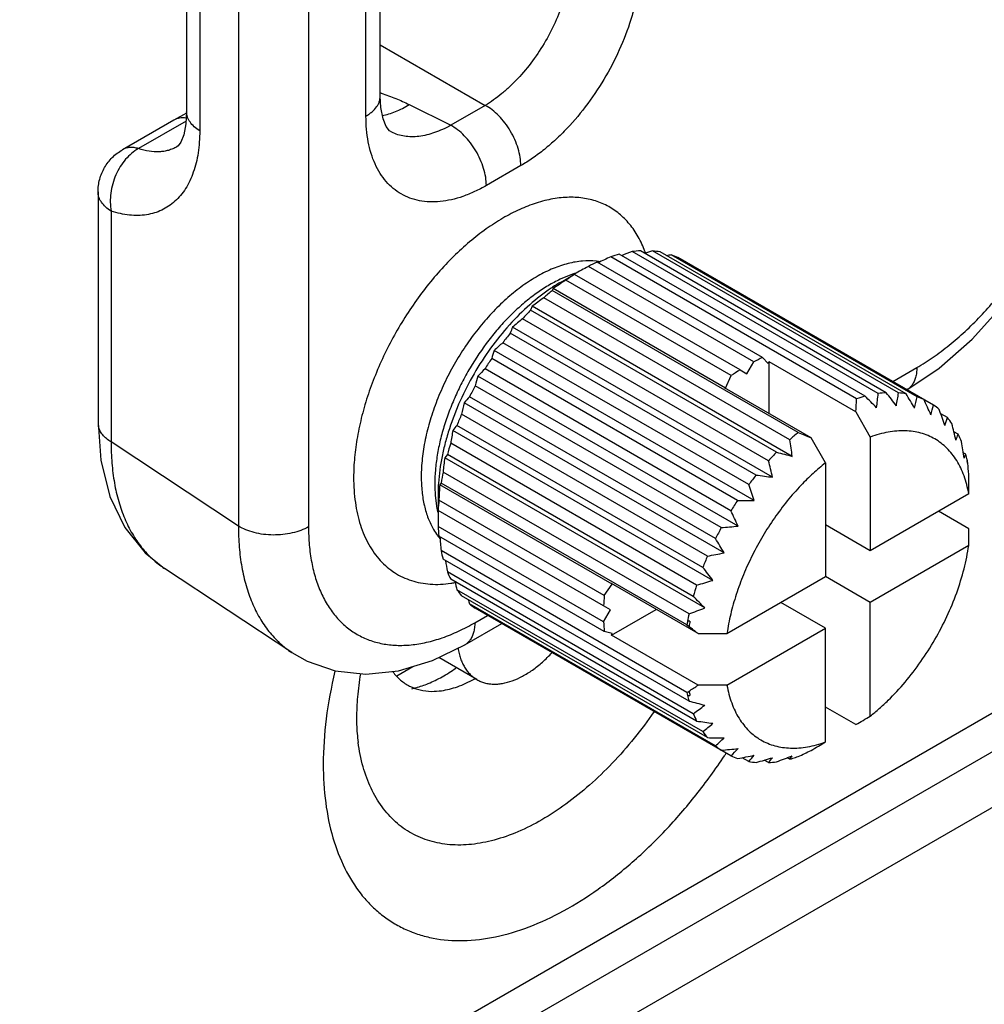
# Model space of a CAD drawing. Header units: inches. Extents: x 0 to 34, y 0 to 22.
# Tile 29 of 101: x 4.639 to 5.085, y 15.87 to 16.325. Entities that reach past the tile are written whole.
import ezdxf

# ---------------------------------------------------------------- set-up
doc = ezdxf.new("R2010")
doc.units = ezdxf.units.IN
doc.header["$LTSCALE"] = 1.87
doc.header["$MEASUREMENT"] = 0
doc.layers.get('0').update_dxf_attribs({"linetype": 'CONTINUOUS'})
doc.layers.add('02___PRT_ALL_AXES', color=7, linetype='CONTINUOUS')
doc.layers.add('SD_DOOR', color=7, linetype='CONTINUOUS')

msp = doc.modelspace()

# ---------------------------------------------------------------- linework, layer by layer
at = {"color": 7, "linetype": 'CONTINUOUS'}
for p, q in [((4.8507275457, 16.0202415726), (4.8330714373, 16.0304359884)), ((4.8137493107, 16.0220465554), (4.8211555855, 16.0263228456)), ((5.1295641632, 15.9846707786), (3.6287300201, 15.1181079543))]:
    msp.add_line(p, q, dxfattribs=at)
at = {"color": 3, "linetype": 'CONTINUOUS'}
msp.add_line((5.108129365, 15.998039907), (3.5484798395, 15.0974189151), dxfattribs=at)
for centre, radius, start, end in [((4.8206868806, 16.0718565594), 0.058836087, 299.1855782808, 299.9451653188), ((4.7359185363, 16.1380408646), 0.2756166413, 326.2797137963, 326.5815465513)]:
    msp.add_arc(centre, radius, start, end, dxfattribs=at)
at = {"color": 7, "linetype": 'CONTINUOUS'}
for points, knots in [([(4.8419901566, 16.0347632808), (4.8421211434, 16.0339398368), (4.8424407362, 16.0323381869), (4.8431130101, 16.0300374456), (4.8439639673, 16.0279057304), (4.8449893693, 16.0259559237), (4.8461830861, 16.02419964), (4.8475396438, 16.0226489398), (4.849049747, 16.0213137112), (4.8501561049, 16.0205715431), (4.8507275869, 16.0202416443)], [0, 0, 0, 0, 0.1427737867, 0.2792811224, 0.4098904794, 0.5351451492, 0.655770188, 0.7726836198, 0.8870087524, 1, 1, 1, 1]), ([(4.8507275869, 16.0202416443), (4.8512807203, 16.0199223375), (4.8524362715, 16.0193519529), (4.854280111, 16.0187207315), (4.8562278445, 16.0183156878), (4.8582672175, 16.0181376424), (4.860386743, 16.0181878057), (4.8633656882, 16.0185648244), (4.8672370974, 16.0196345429), (4.8718923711, 16.0217524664), (4.8765614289, 16.0246812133), (4.8811440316, 16.0283551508), (4.8840153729, 16.0311880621), (4.8854170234, 16.0327046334)], [0, 0, 0, 0, 0.0484446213, 0.0974243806, 0.1474479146, 0.1989665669, 0.2523663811, 0.307951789, 0.4263899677, 0.5553231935, 0.6946234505, 0.843360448, 1, 1, 1, 1]), ([(4.8282190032, 16.0184599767), (4.830413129, 16.0193603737), (4.8348263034, 16.021521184), (4.8389717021, 16.0241520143), (4.8410396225, 16.0256072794)], [0, 0, 0, 0, 0.4839841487, 1, 1, 1, 1]), ([(4.8206837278, 16.0160528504), (4.8213065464, 16.0161934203), (4.823866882, 16.0168334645), (4.8263686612, 16.0177006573), (4.8282190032, 16.0184599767)], [0, 0, 0, 0, 0.2419816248, 1, 1, 1, 1])]:
    msp.add_open_spline(points, degree=3, knots=knots, dxfattribs=at)
at = {"color": 3, "linetype": 'CONTINUOUS'}
for points, knots in [([(4.7850769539, 16.0241145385), (4.7833502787, 16.0168430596), (4.7807098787, 16.0025731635), (4.7797137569, 15.9880826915), (4.7797137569, 15.981074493)], [0, 0, 0, 0, 0.516070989, 1, 1, 1, 1]), ([(4.796896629, 16.0228981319), (4.7963047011, 16.0193648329), (4.7954213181, 16.0125854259), (4.7950886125, 16.0057544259), (4.7950886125, 16.0025077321)], [0, 0, 0, 0, 0.5245887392, 1, 1, 1, 1]), ([(4.8118782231, 16.023868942), (4.8129099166, 16.0224721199), (4.8152478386, 16.0199227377), (4.8195471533, 16.0170395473), (4.8244562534, 16.015271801), (4.8279458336, 16.0148670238), (4.8297241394, 16.0148364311)], [0, 0, 0, 0, 0.2514621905, 0.495885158, 0.742448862, 1, 1, 1, 1]), ([(4.8297241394, 16.0148364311), (4.8312831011, 16.0148096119), (4.8353853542, 16.0150953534), (4.8420912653, 16.0168566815), (4.8469390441, 16.0191279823), (4.8493777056, 16.0204900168)], [0, 0, 0, 0, 0.2264382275, 0.5943431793, 1, 1, 1, 1]), ([(4.9325685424, 16.0054435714), (4.9267707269, 15.997034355), (4.9172638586, 15.9852005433), (4.9030502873, 15.9714429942), (4.892173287, 15.9626526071), (4.8811014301, 15.9553863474), (4.8700127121, 15.9497612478), (4.8590812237, 15.945876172), (4.8484774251, 15.9438045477), (4.8383721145, 15.9435967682), (4.8304291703, 15.9450270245), (4.8245866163, 15.9471111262), (4.8191104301, 15.9497827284), (4.8128188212, 15.9543098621), (4.8064874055, 15.9614436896), (4.8023602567, 15.9685597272), (4.7997165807, 15.9748881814), (4.7974377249, 15.9819008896), (4.7963244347, 15.9874413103), (4.795807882, 15.9912263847)], [0, 0, 0, 0, 0.1644737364, 0.243086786, 0.3182326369, 0.389319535, 0.4559532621, 0.5179767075, 0.5755448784, 0.6291852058, 0.679831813, 0.7044722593, 0.7288857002, 0.7777687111, 0.8281465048, 0.881373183, 0.9094042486, 0.9384859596, 1, 1, 1, 1]), ([(4.7950886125, 16.0025077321), (4.7950886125, 16.0014895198), (4.795146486, 15.9977201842), (4.7954346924, 15.9939521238), (4.7958070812, 15.9912257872)], [0, 0, 0, 0, 0.2700926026, 1, 1, 1, 1]), ([(4.7797137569, 15.981074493), (4.7797137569, 15.9751350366), (4.7803823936, 15.9636784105), (4.7836383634, 15.9474300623), (4.7890840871, 15.9330701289), (4.7954962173, 15.922771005), (4.8015940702, 15.9158919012), (4.806565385, 15.9114497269), (4.8119735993, 15.9076809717), (4.8177876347, 15.9046017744), (4.8239785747, 15.9022301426), (4.8328011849, 15.9000009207), (4.8447442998, 15.8990967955), (4.8597579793, 15.9009843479), (4.875374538, 15.9057265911), (4.8913062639, 15.9132135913), (4.9072633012, 15.9232918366), (4.9229510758, 15.9357616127), (4.9380700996, 15.950386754), (4.9523311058, 15.9668822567), (4.961021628, 15.9788277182), (4.9651647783, 15.9850353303)], [0, 0, 0, 0, 0.0658889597, 0.1268994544, 0.1831489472, 0.235387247, 0.2604104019, 0.2849302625, 0.309167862, 0.3333579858, 0.3577365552, 0.3825325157, 0.4341046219, 0.4894869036, 0.5494840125, 0.6144168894, 0.6841923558, 0.758388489, 0.8363441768, 0.9172069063, 1, 1, 1, 1])]:
    msp.add_open_spline(points, degree=3, knots=knots, dxfattribs=at)
at = {"layer": '02___PRT_ALL_AXES', "color": 3, "linetype": 'CONTINUOUS'}
msp.add_line((5.1082127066, 16.0158412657), (3.5699575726, 15.127574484), dxfattribs=at)
at = {"layer": 'SD_DOOR', "color": 7, "linetype": 'CONTINUOUS'}
for p, q in [((4.7405146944, 16.6486639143), (4.7405146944, 16.0912610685)), ((4.7728800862, 16.6483395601), (4.7728800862, 16.0909350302)), ((4.7165548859, 16.4969406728), (4.7165548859, 16.2828870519)), ((4.8060323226, 16.2900455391), (4.8060323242, 16.4982732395)), ((4.7226002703, 16.4880801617), (4.7226002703, 16.2740265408)), ((4.7994431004, 16.2808646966), (4.7994431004, 16.4890875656)), ((4.8060323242, 16.3138170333), (4.85455363, 16.2858044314)), ((4.7165180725, 16.282236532), (4.7106486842, 16.2790138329)), ((4.8194140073, 16.2862001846), (4.8386266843, 16.2766074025)), ((4.85455363, 16.2858044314), (4.8386266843, 16.2766074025)), ((4.7106488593, 16.2790135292), (4.6868561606, 16.2652744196)), ((4.7163069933, 16.2785157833), (4.694319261, 16.2658190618)), ((4.8113232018, 16.2733730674), (4.8112751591, 16.2733969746)), ((4.6868633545, 16.2652785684), (4.6868561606, 16.2652744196)), ((4.7120651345, 16.2666538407), (4.7120330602, 16.266635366)), ((4.8710196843, 16.2579387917), (4.8550907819, 16.248740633)), ((4.6756076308, 16.2457896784), (4.6756076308, 16.1390213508)), ((4.6816531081, 16.2369290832), (4.6816530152, 16.1301616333)), ((5.0361862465, 16.1525520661), (4.9225233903, 16.2181723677)), ((5.0399240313, 16.1529226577), (4.9262611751, 16.2185429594)), ((5.0455940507, 16.1528607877), (4.9319311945, 16.2184810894)), ((5.0262001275, 16.1501468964), (4.9125372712, 16.2157671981)), ((5.0301340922, 16.151327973), (4.916471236, 16.2169482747)), ((5.0490436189, 16.1524117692), (4.9353807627, 16.2180320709)), ((5.0541918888, 16.1510654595), (4.9405290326, 16.2166857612)), ((5.0617680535, 16.1472102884), (4.9436054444, 16.2154281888)), ((4.9786731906, 16.1671858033), (4.9022187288, 16.2113248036)), ((4.982706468, 16.1691482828), (4.9062520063, 16.2132872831)), ((4.8948352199, 16.2077055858), (4.8891646, 16.205370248)), ((4.8895818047, 16.2041174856), (4.8957974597, 16.2077056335)), ((4.9682763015, 16.1608155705), (4.8918218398, 16.2049545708)), ((4.8957783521, 16.2076946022), (4.8957976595, 16.2076833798)), ((4.972309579, 16.1635111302), (4.8958551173, 16.2076501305)), ((4.8859183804, 16.2011048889), (4.8855365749, 16.2001756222)), ((4.9991994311, 16.1345553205), (4.8855365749, 16.2001756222)), ((4.9656314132, 16.1550846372), (4.8859183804, 16.2011048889)), ((4.9952654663, 16.1311930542), (4.8816026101, 16.1968133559)), ((4.876301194, 16.1928853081), (4.8755504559, 16.1910478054)), ((4.9892133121, 16.1254275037), (4.8755504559, 16.1910478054)), ((4.9964811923, 16.1235025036), (4.876301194, 16.1928853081)), ((4.9854755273, 16.1214813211), (4.871812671, 16.1871016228)), ((4.9873435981, 16.1138554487), (4.8671635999, 16.1832382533)), ((4.9798055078, 16.1148711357), (4.8661426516, 16.1804914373)), ((4.9763559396, 16.1104382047), (4.8626930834, 16.1760585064)), ((4.9712076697, 16.1031461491), (4.8575448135, 16.1687664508)), ((4.9789105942, 16.1030184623), (4.858730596, 16.1724012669)), ((4.982706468, 16.1691482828), (4.9853513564, 16.1664719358)), ((4.9681312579, 16.0983356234), (4.8544684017, 16.163955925)), ((4.972309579, 16.1635111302), (4.9754913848, 16.1616743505)), ((4.9754913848, 16.1616743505), (4.9786731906, 16.1671858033)), ((4.9853513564, 16.1664719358), (4.9858322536, 16.1671530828)), ((5.025877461, 16.1440340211), (4.9858322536, 16.1671530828)), ((4.9858322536, 16.1432703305), (4.9858322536, 16.1671530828)), ((5.0428844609, 16.1581122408), (5.0540344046, 16.1645507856)), ((4.9713898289, 16.0912583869), (4.8512098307, 16.1606411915)), ((4.9656314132, 16.1550846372), (4.9682763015, 16.1608155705)), ((4.963631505, 16.0905412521), (4.8499686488, 16.1561615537)), ((4.965150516, 16.1552103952), (4.9656314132, 16.1550846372)), ((5.0051957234, 16.1320913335), (4.965150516, 16.1552103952)), ((4.9610040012, 16.0854715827), (4.8473411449, 16.1510918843)), ((4.9649664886, 16.0788647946), (4.8447864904, 16.1482475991)), ((4.9572635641, 16.077366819), (4.8436007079, 16.1429871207)), ((5.025877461, 16.1440340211), (5.0325038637, 16.1324415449)), ((5.0681359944, 16.1413902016), (5.0651041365, 16.1431405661)), ((4.955149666, 16.072162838), (4.8414868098, 16.1377831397)), ((4.9597987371, 16.0661428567), (4.8396187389, 16.1355256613)), ((5.0118221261, 16.1204988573), (5.0051957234, 16.1320913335)), ((5.0325038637, 16.1324415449), (5.0325038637, 16.079860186)), ((5.0731389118, 16.1337485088), (5.0711841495, 16.1348770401)), ((4.7405146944, 16.0912610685), (4.6816530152, 16.1301616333)), ((4.9522606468, 16.0639472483), (4.8385977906, 16.1295675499)), ((4.8370495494, 16.1243573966), (4.8358338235, 16.1227886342)), ((4.9560138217, 16.0534058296), (4.8358338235, 16.1227886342)), ((4.9507124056, 16.0587370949), (4.8370495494, 16.1243573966)), ((5.076653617, 16.124473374), (5.0755200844, 16.1251277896)), ((5.0759028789, 16.1226358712), (5.076653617, 16.124473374)), ((5.0118221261, 16.1204988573), (5.0118221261, 16.0679174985)), ((5.0773029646, 16.1218623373), (5.0772890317, 16.121239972)), ((4.9487459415, 16.0506129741), (4.8350830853, 16.1162332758)), ((4.8341386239, 16.1111452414), (4.8335249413, 16.1103501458)), ((4.913237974, 16.064329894), (4.8335249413, 16.1103501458)), ((4.9478011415, 16.0455251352), (4.8341386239, 16.1111452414)), ((4.8314544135, 16.1054166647), (4.8322682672, 16.099328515)), ((4.8327482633, 16.1056816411), (4.8327489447, 16.0985164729)), ((5.0780396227, 16.1061548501), (5.0325038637, 16.079860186)), ((4.9095975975, 16.059173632), (4.8331431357, 16.1033126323)), ((4.9092801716, 16.0543330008), (4.8328257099, 16.0984720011)), ((5.0781393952, 16.0899827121), (5.0640849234, 16.0980966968)), ((4.9092801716, 16.0469847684), (4.8328257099, 16.0911237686)), ((5.0325038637, 16.079860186), (5.0118221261, 16.0918002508)), ((4.9095975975, 16.0425107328), (4.8331431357, 16.0866497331)), ((5.0780396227, 16.0822730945), (5.0325038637, 16.0559784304)), ((4.9478011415, 16.0143467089), (4.8341386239, 16.0799668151)), ((4.9487459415, 16.0103492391), (4.8350830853, 16.0759695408)), ((4.765203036, 16.0327423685), (4.7063413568, 16.0716430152)), ((4.9507124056, 16.0044961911), (4.8370495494, 16.0701164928)), ((4.9662863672, 16.0416228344), (5.0118221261, 16.0679174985)), ((5.0325038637, 16.0559784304), (5.0118225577, 16.067918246)), ((4.9522606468, 16.0010741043), (4.8385977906, 16.0666944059)), ((4.9095975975, 16.059173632), (4.913237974, 16.064329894)), ((4.9529337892, 16.0415643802), (4.9128885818, 16.064683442)), ((4.913237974, 16.064329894), (4.9128885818, 16.064683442)), ((4.955149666, 15.9961950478), (4.8414868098, 16.0618153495)), ((4.9572635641, 15.9934324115), (4.8436007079, 16.0590527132)), ((4.9610040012, 15.9896474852), (4.8473411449, 16.0552677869)), ((4.9124619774, 16.0524962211), (4.9092801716, 16.0543330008)), ((5.0118221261, 16.0440357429), (4.9911412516, 16.0559753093)), ((5.0325038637, 16.0033970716), (5.0325038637, 16.0559784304)), ((4.8497268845, 16.0465732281), (4.8556145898, 16.0499730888)), ((4.9681312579, 15.9850147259), (4.8499686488, 16.0532326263)), ((4.9092801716, 16.0469847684), (4.9124619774, 16.0524962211)), ((4.9128885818, 16.0408016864), (4.9335694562, 16.0527438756)), ((4.8450675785, 16.0362741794), (4.8622033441, 16.0461692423)), ((4.9478011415, 16.0455251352), (4.9487573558, 16.0447888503)), ((4.9491746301, 16.047260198), (4.9480966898, 16.0472520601)), ((4.913237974, 16.0415587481), (4.9095975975, 16.0425107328)), ((4.9128885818, 16.0408016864), (4.913237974, 16.0415587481)), ((4.9529337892, 16.0176826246), (4.9128885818, 16.0408016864)), ((4.9529337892, 16.0415643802), (4.9662863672, 16.0416228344)), ((4.9662863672, 16.0177410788), (5.0118221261, 16.0440357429)), ((5.0118221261, 15.991454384), (5.0118221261, 16.0440357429)), ((4.9662863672, 16.0177410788), (4.9529337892, 16.0176826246)), ((4.9480966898, 16.0129602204), (4.9491746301, 16.0129683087)), ((5.025877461, 15.9994557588), (5.0118221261, 16.0075702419)), ((4.9763559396, 15.9824108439), (4.9733244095, 15.9841610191)), ((4.9854755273, 15.9818999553), (4.9835210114, 15.9830283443)), ((4.9952654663, 15.9834946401), (4.9941321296, 15.9841489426)), ((4.9952654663, 15.9834946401), (4.9964811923, 15.9850634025))]:
    msp.add_line(p, q, dxfattribs=at)
for points in [[(5.0493733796, 16.1542507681), (5.064302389, 16.1642706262), (5.079608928, 16.177648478), (5.0936944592, 16.1932250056), (5.1062779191, 16.2105817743), (5.117078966, 16.2292764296), (5.1258317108, 16.2488485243), (5.132293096, 16.2688338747), (5.1362413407, 16.2887799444), (5.1374704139, 16.3068506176)], [(4.8113243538, 16.2733726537), (4.8102988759, 16.2740907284), (4.808849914, 16.2760207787), (4.807363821, 16.2796178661), (4.8063304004, 16.2847615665), (4.8060323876, 16.2900455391)], [(4.716554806, 16.2828840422), (4.7162396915, 16.2773294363), (4.7152188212, 16.2722183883), (4.7138479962, 16.2688155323), (4.7126395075, 16.2671139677), (4.7120340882, 16.2666359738)], [(4.6756076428, 16.1390220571), (4.676900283, 16.1217007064), (4.6811197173, 16.1049286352), (4.6880608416, 16.090556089), (4.6973672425, 16.0789220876), (4.7063791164, 16.0716181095)], [(4.8144922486, 16.0243244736), (4.8301828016, 16.0290301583), (4.8450679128, 16.036274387)], [(4.7651572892, 16.0327726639), (4.772210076, 16.0287731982), (4.7851801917, 16.0243068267), (4.7994024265, 16.022774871), (4.8144922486, 16.0243244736)]]:
    msp.add_lwpolyline(points, dxfattribs=at)
for centre, radius, start, end in [((4.7755143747, 16.1937116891), 0.1024670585, 72.3899164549, 72.6087138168), ((4.8967482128, 16.1826687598), 0.0608861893, 103.9797565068, 107.8105048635), ((5.088445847, 15.7753434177), 0.4728929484, 110.5403443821, 111.1782432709), ((4.9289595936, 16.1722917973), 0.0463298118, 93.3390064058, 97.9854383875), ((4.8793162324, 16.1999630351), 0.052380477, 19.7415697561, 21.4495642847), ((5.0739372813, 15.7165372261), 0.5216448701, 105.7968600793, 106.221438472), ((4.9289197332, 16.1818705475), 0.0367341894, 79.869778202, 85.2976264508), ((4.9025018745, 16.1842745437), 0.029625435, 82.549358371, 83.649964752), ((4.9026105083, 16.1850723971), 0.0288202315, 80.1512695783, 82.5578219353), ((5.0907636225, 15.8313494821), 0.4237235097, 114.8737023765, 115.7432776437), ((4.9319198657, 16.1583493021), 0.0606011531, 104.7690245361, 108.6531709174), ((5.0485375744, 15.6398364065), 0.5868739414, 100.6051934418, 100.8155942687), ((4.9300067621, 16.1865533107), 0.0319168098, 64.7818142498, 70.7507665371), ((5.0830780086, 15.8829313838), 0.3749030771, 118.84332047, 119.9698298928), ((4.9387249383, 16.1414232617), 0.0788601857, 114.3166089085, 117.5758977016), ((5.0778254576, 15.9130164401), 0.3461577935, 122.5025848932, 122.889144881), ((4.9491899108, 16.1234818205), 0.0996438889, 122.3611409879, 125.1508372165), ((4.9114456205, 16.1599526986), 0.0505593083, 108.0638436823, 109.1797580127), ((4.9110569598, 16.1611470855), 0.0493032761, 107.2148447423, 108.0648280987), ((4.9620289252, 16.1066944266), 0.1207883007, 129.2922468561, 131.7472026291), ((4.9320223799, 16.1311511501), 0.0844166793, 123.3134737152, 123.8809451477), ((4.9290939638, 16.1357124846), 0.0789965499, 120.0116287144, 123.3555115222), ((5.0588930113, 15.9421774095), 0.3113898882, 123.1054489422, 123.744617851), ((5.0684775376, 15.9274979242), 0.3289212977, 122.8915848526, 123.107360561), ((5.0456675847, 15.9698446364), 0.2800573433, 125.8613901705, 127.2112940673), ((4.9751109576, 16.0930018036), 0.1397330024, 135.439118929, 137.6679708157), ((5.016368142, 16.0084186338), 0.2298344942, 128.9730396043, 130.4799976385), ((4.9133833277, 16.164495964), 0.0498752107, 157.9272437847, 161.2941385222), ((4.9859079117, 16.0837352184), 0.1539658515, 141.065873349, 143.156250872), ((4.982558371, 16.0422135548), 0.1796723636, 131.8461398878, 133.5657510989), ((4.9920377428, 16.079366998), 0.1614949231, 146.3874219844, 148.4133853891), ((4.9394576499, 16.1440549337), 0.0855591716, 160.6518893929, 163.2124538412), ((5.0151794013, 16.0972842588), 0.0788601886, 114.316608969, 117.575897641), ((4.946720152, 16.0700081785), 0.1316683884, 134.478136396, 136.5009146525), ((5.0256443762, 16.0793428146), 0.0996438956, 122.3611410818, 125.1508371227), ((4.9737387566, 16.1242800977), 0.1278102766, 163.4714713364, 165.5554099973), ((4.9917844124, 16.0794456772), 0.1612359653, 151.5886283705, 153.6178415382), ((4.9116221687, 16.0907871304), 0.088140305, 136.8280270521, 139.3134462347), ((4.7031102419, 16.1641361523), 0.3233925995, 356.4361884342, 357.5207363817), ((5.0452788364, 16.0937411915), 0.0595449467, 104.7345625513, 108.6876329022), ((4.1258753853, 15.2468306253), 1.2789836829, 44.6707472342, 45.0075593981), ((4.7659078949, 16.1801844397), 0.2716872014, 352.7710272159, 354.1625491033), ((5.0425467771, 16.10743473), 0.0455634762, 93.2999100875, 98.0245347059), ((4.3290599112, 15.5991360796), 0.9011145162, 37.4361386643, 37.9197659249), ((4.8252816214, 16.1875457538), 0.2230260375, 349.5000495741, 351.0530554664), ((5.0426414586, 16.1167025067), 0.0362786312, 79.8356729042, 85.3317317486), ((4.4310609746, 15.7772788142), 0.7229296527, 30.648355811, 31.2589357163), ((4.8835022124, 16.1867773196), 0.1743855, 346.411167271, 348.1829773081), ((5.0437264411, 16.1210720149), 0.031766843, 64.7677121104, 70.7648686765), ((4.4944673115, 15.886388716), 0.621397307, 24.3635514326, 25.0819580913), ((5.0142903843, 16.1072752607), 0.1743854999, 166.4111672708, 168.1829773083), ((4.9379979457, 16.1790917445), 0.1278102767, 343.4714713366, 345.5554099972), ((5.0435643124, 16.1209945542), 0.0319161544, 49.2555355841, 55.2245720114), ((4.9844813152, 16.0827289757), 0.1532265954, 156.8423978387, 158.9428479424), ((4.5412224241, 15.9608943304), 0.5546796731, 18.5935490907, 19.4041363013), ((4.986223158, 16.1661017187), 0.0855591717, 340.6518893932, 343.2124538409), ((5.0400536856, 16.1177122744), 0.0367322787, 34.7082660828, 40.1363040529), ((4.6832694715, 16.1390280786), 0.0076609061, 180.0503174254, 193.3626714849), ((4.8801287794, 16.1039051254), 0.0513898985, 138.7584524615, 142.0258093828), ((4.5814193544, 16.0148395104), 0.5042606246, 13.3183496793, 14.2104547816), ((5.0589102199, 16.0948825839), 0.2230260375, 169.500049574, 171.0530554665), ((5.0748267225, 16.042086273), 0.1194571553, 129.2785665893, 131.7608828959), ((5.9510678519, 18.4424684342), 2.4965008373, 247.5869445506, 247.7357277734), ((5.0258982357, 16.1497439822), 0.0498752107, 337.9272437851, 341.2941385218), ((5.0317398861, 16.1129572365), 0.0463266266, 22.0199109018, 26.6665563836), ((4.9706743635, 16.0874847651), 0.1386188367, 162.32686528, 164.5736096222), ((4.5553434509, 16.0577086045), 0.4460172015, 8.4829018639, 9.4831175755), ((4.6203707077, 16.0545664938), 0.4605898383, 8.4987251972, 9.4672942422), ((5.1053614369, 16.0886009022), 0.2716872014, 172.7710272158, 174.1625491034), ((5.0879680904, 16.0281446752), 0.1386234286, 135.4301976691, 137.6768920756), ((5.3202715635, 17.3606626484), 1.2788297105, 254.9966247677, 255.3334783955), ((5.0192834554, 16.1088156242), 0.0594684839, 12.6731313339, 15.2656612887), ((4.5124396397, 16.001562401), 0.487999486, 13.3034859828, 14.2253184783), ((5.0176684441, 16.1077046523), 0.061137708, 12.0304380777, 12.7907283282), ((5.0212741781, 16.1092796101), 0.057424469, 12.0537892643, 12.6572271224), ((5.0137926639, 16.1076377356), 0.0650839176, 11.3768720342, 12.091917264), ((5.0160500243, 16.1073638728), 0.0627916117, 10.9120145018, 12.0267567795), ((4.6329192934, 16.0805751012), 0.4464650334, 4.969506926, 5.1274437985), ((4.6661244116, 16.0834236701), 0.413137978, 4.2254920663, 4.9748533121), ((4.9520287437, 16.0918936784), 0.1194516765, 168.2430191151, 170.7254116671), ((5.0989896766, 16.0185671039), 0.1532296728, 141.0608512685, 143.1612729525), ((5.1038941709, 17.0073354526), 0.9010496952, 262.0843165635, 262.5679802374), ((2.4421152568, 16.1441226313), 2.6361977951, 359.1747702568, 359.342347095), ((4.8982081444, 16.1106973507), 0.0669622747, 179.9765126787, 184.5230767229), ((4.9131144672, 16.1056187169), 0.0803662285, 176.6754756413, 179.9551392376), ((4.9174893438, 16.1053836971), 0.0847473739, 176.1232822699, 176.6883756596), ((5.1395491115, 16.0903119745), 0.3066795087, 176.2536749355, 176.9025679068), ((4.4704485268, 15.9321020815), 0.5364196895, 18.5797524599, 19.4179329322), ((5.1753905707, 16.0883854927), 0.3425728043, 177.1102515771, 177.5026243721), ((5.1617231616, 16.0890727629), 0.3288881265, 176.8957306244, 177.1097923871), ((4.9309990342, 16.0944649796), 0.0982550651, 174.8336428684, 177.6627249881), ((5.1054833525, 16.013885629), 0.1612370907, 146.3858019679, 148.4150054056), ((4.9870403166, 16.8258679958), 0.7228952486, 268.7450237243, 269.3556347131), ((4.8821092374, 16.1088564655), 0.0507435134, 190.8224896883, 191.9872090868), ((4.8807185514, 16.1085639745), 0.0493224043, 191.9903726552, 192.7786275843), ((5.1961178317, 16.0985929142), 0.363368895, 180.0120532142, 181.1778131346), ((4.4243161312, 15.8436581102), 0.6004960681, 24.3510486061, 25.0944609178), ((4.9103337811, 16.0943745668), 0.0775762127, 182.4016584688, 185.714832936), ((4.9103191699, 16.7096260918), 0.6213760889, 274.9218691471, 275.640302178), ((4.8580448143, 16.1055704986), 0.0316450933, 210.1817395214, 216.279626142), ((4.8563951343, 16.1044082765), 0.0296275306, 216.3555252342, 217.4562300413), ((4.8558809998, 16.1040132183), 0.0289791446, 217.4543896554, 219.8426666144), ((5.2451643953, 16.1169484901), 0.4126861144, 184.2484989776, 185.1412926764), ((5.1056763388, 16.0137066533), 0.1614939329, 151.590249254, 153.6162206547), ((2.4421152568, 16.1202408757), 2.6361977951, 359.1747702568, 359.342347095), ((4.3643234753, 15.7231147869), 0.6980903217, 30.6374929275, 31.2697985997), ((4.8925215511, 16.0916511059), 0.0595406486, 191.3172033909, 195.2704640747), ((5.0988264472, 16.0168315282), 0.1539628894, 156.8474208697, 158.9378249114), ((4.8552364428, 16.6225671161), 0.5546646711, 280.5995592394, 281.4101692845), ((5.2936621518, 16.1462814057), 0.4629213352, 188.8183926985, 189.4699907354), ((4.8792981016, 16.0871695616), 0.04556037, 201.9808141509, 206.7056531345), ((4.2692731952, 15.5376735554), 0.8695431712, 37.4273588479, 37.9285457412), ((4.8312998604, 16.1161335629), 0.0518646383, 278.1946941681, 280.2319526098), ((4.8310331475, 16.1176726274), 0.0534266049, 280.2202436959, 280.4342641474), ((5.3471928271, 16.1898416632), 0.5216601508, 193.7821894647, 194.2067100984), ((5.0854011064, 16.0215483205), 0.1397284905, 162.3357876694, 164.5646872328), ((4.8150220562, 16.5491606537), 0.5042484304, 285.7931160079, 286.6852418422), ((4.8713208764, 16.0824535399), 0.036276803, 214.6741640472, 220.1704060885), ((5.0074535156, 16.050325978), 0.0982550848, 174.8336431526, 177.6627247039), ((4.0787372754, 15.1863425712), 1.2334556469, 44.6645311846, 45.0137754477), ((5.4009178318, 16.2501966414), 0.5868938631, 199.1881574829, 199.3985017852), ((4.8680804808, 16.0793297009), 0.0317662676, 229.2414405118, 235.2386670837), ((5.0671996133, 16.0259911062), 0.1209855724, 168.257664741, 169.8788014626), ((4.7871756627, 16.4819222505), 0.4605786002, 290.5361622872, 291.5047514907), ((4.9867882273, 16.0502355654), 0.0775761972, 182.4016581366, 185.7148332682), ((5.0544704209, 16.028151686), 0.1080748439, 169.8205084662, 170.7493439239), ((5.0631906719, 16.026739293), 0.1158480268, 169.7969913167, 171.0366471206), ((3.5119842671, 14.1795189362), 2.3544742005, 52.2653950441, 52.3937941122), ((4.7596626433, 16.3096703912), 0.3501602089, 302.4995256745, 302.6852329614), ((5.0072418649, 16.0262952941), 0.060629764, 191.3659403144, 192.7058224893), ((4.7734797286, 16.2882005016), 0.3246285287, 302.6790720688, 303.559192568), ((5.0093611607, 16.026629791), 0.0617175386, 190.9013373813, 192.7886278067), ((5.0058651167, 16.0259373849), 0.0592080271, 192.6609835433, 195.2646311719), ((5.2681487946, 17.2015791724), 1.2333073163, 254.9904079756, 255.3396951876), ((4.7866474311, 16.2314649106), 0.2800573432, 305.8613901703, 307.2112940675), ((4.9936596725, 16.0218653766), 0.0463266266, 202.0199109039, 206.6665563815), ((5.0721337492, 16.8622519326), 0.8694807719, 262.0755361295, 262.5767606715), ((4.8105941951, 16.1748780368), 0.2298344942, 308.9730396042, 310.4799976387), ((3.681684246, 18.266945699), 2.6359753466, 300.6599329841, 300.8275169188), ((4.9853458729, 16.0171103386), 0.0367322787, 214.7082660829, 220.1363040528), ((4.9726845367, 16.6913192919), 0.6980572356, 268.7341603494, 269.3664980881), ((4.8411387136, 16.1234924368), 0.1796723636, 311.8461398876, 313.565751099), ((3.6610025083, 18.2550030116), 2.6359753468, 300.6599329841, 300.8275169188), ((4.9818352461, 16.0138280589), 0.0319161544, 229.2555355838, 235.2245720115), ((4.9122429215, 16.5858850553), 0.6004756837, 274.9093659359, 275.6528053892), ((4.8758795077, 16.0789624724), 0.1316683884, 314.4781363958, 316.5009146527), ((4.8262328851, 16.3579674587), 0.4114172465, 294.8608775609, 295.7847272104), ((4.9816731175, 16.0137505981), 0.031766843, 244.7677121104, 250.7648686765), ((4.8726662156, 16.5110333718), 0.5364052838, 280.5857623, 281.423966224), ((4.9120749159, 16.0427155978), 0.088140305, 316.8280270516, 319.3134462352), ((4.9827580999, 16.0181201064), 0.0362786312, 259.8356729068, 265.331731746), ((4.8471143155, 16.451562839), 0.4879877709, 285.778252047, 286.7001058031), ((4.9468335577, 16.0157779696), 0.0513898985, 318.7584524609, 322.0258093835), ((4.9828527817, 16.0273878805), 0.0455634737, 273.2999099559, 278.0245348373), ((4.8328702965, 16.3999768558), 0.4460063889, 290.520338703, 291.5205750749), ((4.9805350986, 16.0395645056), 0.0579725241, 284.7198020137, 286.2936269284), ((4.979688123, 16.0424688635), 0.0609978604, 286.2918531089, 288.6549864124)]:
    msp.add_arc(centre, radius, start, end, dxfattribs=at)
for points, knots in [([(4.8943019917, 16.3546578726), (4.8942840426, 16.3531298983), (4.8941133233, 16.3500022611), (4.8934913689, 16.3452463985), (4.8925012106, 16.3403574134), (4.8906820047, 16.3336451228), (4.8875473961, 16.3252393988), (4.8826153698, 16.3155051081), (4.8766520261, 16.3063661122), (4.8709403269, 16.2994479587), (4.8660372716, 16.2945157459), (4.8622985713, 16.2912132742), (4.8584910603, 16.2882961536), (4.8558678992, 16.2865841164), (4.85455363, 16.2858044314)], [0, 0, 0, 0, 0.0556017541, 0.1138301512, 0.1743824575, 0.2369639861, 0.3667353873, 0.4999943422, 0.6332540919, 0.7630278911, 0.8256111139, 0.8861653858, 0.9443960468, 1, 1, 1, 1]), ([(4.9266673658, 16.3543304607), (4.9266671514, 16.3521781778), (4.9264758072, 16.3477742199), (4.9256664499, 16.3410782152), (4.9243327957, 16.3342014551), (4.9218459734, 16.3247727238), (4.9175080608, 16.312976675), (4.9106219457, 16.299335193), (4.9022519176, 16.2865503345), (4.8942057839, 16.276894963), (4.8872840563, 16.2700264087), (4.881995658, 16.2654326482), (4.8766016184, 16.2613832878), (4.8728834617, 16.2590152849), (4.8710196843, 16.2579387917)], [0, 0, 0, 0, 0.0558328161, 0.1142032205, 0.1748194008, 0.2373980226, 0.3670095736, 0.4999974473, 0.632985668, 0.7625984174, 0.8251778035, 0.8857947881, 0.9441660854, 1, 1, 1, 1]), ([(5.0540344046, 16.1645507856), (5.0566092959, 16.1660377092), (5.0617444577, 16.1693073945), (5.0691925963, 16.1749008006), (5.0764951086, 16.181243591), (5.0835818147, 16.1882751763), (5.0903858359, 16.1959289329), (5.0990372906, 16.2069218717), (5.1087234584, 16.2217170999), (5.1166924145, 16.2375036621), (5.1218859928, 16.2504927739), (5.1251116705, 16.2602122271), (5.1276571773, 16.2698653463), (5.1294982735, 16.2793608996), (5.1306175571, 16.2886078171), (5.130881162, 16.2946897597), (5.1308812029, 16.2976630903)], [0, 0, 0, 0, 0.0558484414, 0.1141959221, 0.1748049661, 0.2373801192, 0.3015812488, 0.3670322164, 0.5000024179, 0.6329722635, 0.6984227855, 0.7626233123, 0.8251977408, 0.8858059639, 0.9441525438, 1, 1, 1, 1]), ([(4.8065145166, 16.2913768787), (4.8087760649, 16.2906590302), (4.8131483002, 16.2891018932), (4.8173886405, 16.2872116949), (4.8194140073, 16.2862001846)], [0, 0, 0, 0, 0.511736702, 1, 1, 1, 1]), ([(4.7994431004, 16.2808646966), (4.7999495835, 16.2811571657), (4.8009144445, 16.2817694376), (4.8026246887, 16.2830925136), (4.8040507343, 16.2845922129), (4.805081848, 16.2862418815), (4.8056267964, 16.2874865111), (4.8059570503, 16.2887584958), (4.8060319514, 16.2896197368), (4.8060323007, 16.2900455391)], [0, 0, 0, 0, 0.1484421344, 0.2894953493, 0.5484603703, 0.6678547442, 0.7818250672, 0.8919282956, 1, 1, 1, 1]), ([(4.7226002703, 16.2740265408), (4.721690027, 16.2745900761), (4.7200402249, 16.2758031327), (4.7180772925, 16.2779773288), (4.7170307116, 16.2800062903), (4.7166230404, 16.2816548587), (4.7165559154, 16.282477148), (4.7165558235, 16.2828840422)], [0, 0, 0, 0, 0.2872839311, 0.5459411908, 0.7797667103, 0.8908110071, 1, 1, 1, 1]), ([(4.8069421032, 16.2810477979), (4.8090532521, 16.2814690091), (4.8122327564, 16.2824812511), (4.816327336, 16.2843945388), (4.8183859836, 16.285565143), (4.8194140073, 16.2862001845)], [0, 0, 0, 0, 0.4765208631, 0.7325272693, 1, 1, 1, 1]), ([(4.8710196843, 16.2579387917), (4.8710196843, 16.2592251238), (4.8707779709, 16.2619044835), (4.8698199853, 16.2659432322), (4.8682856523, 16.2700282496), (4.8662373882, 16.273999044), (4.863753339, 16.2777006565), (4.8609312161, 16.2809902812), (4.8578807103, 16.2837369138), (4.8556690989, 16.2852054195), (4.85455363, 16.2858044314)], [0, 0, 0, 0, 0.1145613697, 0.2384038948, 0.3686785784, 0.5022184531, 0.635447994, 0.7648179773, 0.8872378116, 1, 1, 1, 1]), ([(4.7163298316, 16.2799469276), (4.715813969, 16.280022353), (4.7147974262, 16.2801029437), (4.7133053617, 16.2799896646), (4.7119094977, 16.2796380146), (4.7110507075, 16.2792451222), (4.7106488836, 16.2790134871)], [0, 0, 0, 0, 0.2668582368, 0.5198374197, 0.7625943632, 1, 1, 1, 1]), ([(4.8550907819, 16.248740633), (4.8533160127, 16.2477160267), (4.8497723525, 16.2458607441), (4.8443675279, 16.2436461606), (4.8390580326, 16.2420969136), (4.8338954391, 16.2412293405), (4.8289271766, 16.2410544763), (4.8242014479, 16.2415800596), (4.8197671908, 16.2428049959), (4.8156738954, 16.2447214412), (4.8119672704, 16.2473076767), (4.808689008, 16.2505350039), (4.8058706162, 16.2543644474), (4.8035375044, 16.2587541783), (4.8017071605, 16.2636586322), (4.8003937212, 16.2690312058), (4.7996086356, 16.2748190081), (4.7994432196, 16.2788154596), (4.7994431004, 16.2808646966)], [0, 0, 0, 0, 0.074276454, 0.1447556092, 0.2113714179, 0.274329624, 0.3340124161, 0.39098142, 0.4460030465, 0.500004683, 0.5540060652, 0.6090270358, 0.6659950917, 0.7256765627, 0.7886330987, 0.8552474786, 0.9257257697, 1, 1, 1, 1]), ([(4.7226002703, 16.2740265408), (4.7226001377, 16.272284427), (4.7224838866, 16.2688761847), (4.7219380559, 16.2639108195), (4.721024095, 16.2592395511), (4.719368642, 16.2535993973), (4.7169852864, 16.2484764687), (4.7138441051, 16.2441348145), (4.7112205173, 16.2413859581), (4.7082978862, 16.2390948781), (4.7050962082, 16.2372821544), (4.7016423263, 16.2359602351), (4.697962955, 16.2351393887), (4.6940861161, 16.23482344), (4.6900395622, 16.2350123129), (4.6858538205, 16.2357023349), (4.6830613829, 16.2364703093), (4.6816531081, 16.2369290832)], [0, 0, 0, 0, 0.0782124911, 0.1529440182, 0.2240509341, 0.291583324, 0.4166375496, 0.4751180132, 0.5315573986, 0.5866671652, 0.6412429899, 0.6961161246, 0.7520929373, 0.8099180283, 0.8702308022, 0.9335049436, 1, 1, 1, 1]), ([(4.8386267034, 16.276607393), (4.8373990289, 16.2759173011), (4.8349481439, 16.2746625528), (4.830109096, 16.2726962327), (4.825255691, 16.271485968), (4.8205489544, 16.2712070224), (4.8172663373, 16.2714531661), (4.8141723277, 16.2721500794), (4.8122387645, 16.272919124), (4.8113231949, 16.2733731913)], [0, 0, 0, 0, 0.1478891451, 0.2886675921, 0.5481820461, 0.668166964, 0.782588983, 0.8926819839, 1, 1, 1, 1]), ([(4.8550907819, 16.248740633), (4.8550907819, 16.2500269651), (4.8548490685, 16.2527063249), (4.8538910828, 16.2567450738), (4.8523567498, 16.2608300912), (4.8503084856, 16.2648008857), (4.8478244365, 16.2685024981), (4.8450023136, 16.2717921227), (4.8419518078, 16.2745387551), (4.8397401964, 16.2760072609), (4.8386247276, 16.2766062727)], [0, 0, 0, 0, 0.1145613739, 0.2384039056, 0.368678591, 0.5022184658, 0.635448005, 0.7648179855, 0.8872378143, 1, 1, 1, 1]), ([(4.6756076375, 16.2457877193), (4.6756075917, 16.2467687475), (4.675735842, 16.2487334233), (4.6763123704, 16.2516280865), (4.6772602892, 16.2544241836), (4.6785669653, 16.2570716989), (4.6802064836, 16.2595267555), (4.6821535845, 16.2617462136), (4.6843735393, 16.2636935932), (4.6860128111, 16.2647871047), (4.686863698, 16.2652779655)], [0, 0, 0, 0, 0.1249529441, 0.2499235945, 0.3749157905, 0.4999120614, 0.6248987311, 0.7498649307, 0.8748825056, 1, 1, 1, 1]), ([(4.6943191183, 16.265819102), (4.6920546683, 16.2645744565), (4.6889552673, 16.2619000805), (4.6857590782, 16.2575052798), (4.6837509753, 16.253677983), (4.6822830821, 16.2495595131), (4.6814040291, 16.2452984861), (4.6811500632, 16.241055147), (4.6814096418, 16.2382698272), (4.681653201, 16.2369290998)], [0, 0, 0, 0, 0.232261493, 0.35804213, 0.4877747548, 0.6191898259, 0.7498466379, 0.8775154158, 1, 1, 1, 1]), ([(4.6943192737, 16.2658190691), (4.693646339, 16.2660170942), (4.6923163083, 16.2663038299), (4.6903390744, 16.2663728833), (4.6884960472, 16.2660512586), (4.6873758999, 16.2655739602), (4.6868633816, 16.2652785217)], [0, 0, 0, 0, 0.2742217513, 0.5291411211, 0.7687383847, 1, 1, 1, 1]), ([(4.7120331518, 16.2666355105), (4.7114263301, 16.2662869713), (4.7101633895, 16.2656624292), (4.7081552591, 16.2649618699), (4.7060416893, 16.2645007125), (4.7030474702, 16.2642018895), (4.6990585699, 16.2644673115), (4.6959122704, 16.2652789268), (4.694319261, 16.2658190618)], [0, 0, 0, 0, 0.1149083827, 0.2306502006, 0.3484047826, 0.4692755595, 0.7237957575, 1, 1, 1, 1]), ([(4.6816531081, 16.2369291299), (4.6807422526, 16.237493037), (4.6790920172, 16.2387039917), (4.6774159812, 16.2405658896), (4.6764744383, 16.2421492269), (4.6759768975, 16.2433419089), (4.6756758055, 16.2445583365), (4.6756078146, 16.2453807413), (4.6756076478, 16.2457877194)], [0, 0, 0, 0, 0.2872774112, 0.5455982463, 0.6652556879, 0.7798530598, 0.8908640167, 1, 1, 1, 1]), ([(4.9280688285, 16.2191176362), (4.9271582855, 16.2214341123), (4.9250553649, 16.2258181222), (4.92157001, 16.2307159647), (4.9183831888, 16.2340522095), (4.9158263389, 16.2362517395), (4.9130857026, 16.2381655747), (4.9101712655, 16.2397866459), (4.9070939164, 16.2411100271), (4.9027509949, 16.2424828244), (4.8969137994, 16.2434160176), (4.8895370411, 16.2432696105), (4.8845601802, 16.242378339), (4.8820393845, 16.2417515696)], [0, 0, 0, 0, 0.1317203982, 0.2560841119, 0.3162699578, 0.3755398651, 0.4342725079, 0.4928669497, 0.5517249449, 0.6112395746, 0.7335644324, 0.8625354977, 1, 1, 1, 1]), ([(4.8781249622, 16.2406368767), (4.8755215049, 16.2398029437), (4.8702556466, 16.2377421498), (4.8625204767, 16.2337041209), (4.8547953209, 16.2286770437), (4.847176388, 16.2227223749), (4.8397556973, 16.2159141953), (4.8326243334, 16.2083367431), (4.8258710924, 16.2000829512), (4.819578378, 16.1912558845), (4.8138251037, 16.1819642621), (4.8086821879, 16.1723235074), (4.8042129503, 16.1624532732), (4.8004741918, 16.1524754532), (4.7975102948, 16.1425143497), (4.7953589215, 16.132690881), (4.7940484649, 16.1231289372), (4.7937360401, 16.1168408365), (4.7937360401, 16.1137762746)], [0, 0, 0, 0, 0.0510567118, 0.1053300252, 0.1627065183, 0.2229515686, 0.2857250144, 0.3506089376, 0.4171244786, 0.4847468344, 0.5529245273, 0.6210895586, 0.6886775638, 0.7551364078, 0.8199388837, 0.8826128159, 0.9427650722, 1, 1, 1, 1]), ([(4.905778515, 16.2137182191), (4.9037025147, 16.2139493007), (4.8993399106, 16.2139753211), (4.8926639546, 16.2128041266), (4.8857623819, 16.2104629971), (4.878750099, 16.2069974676), (4.8717404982, 16.202469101), (4.8648494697, 16.1969564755), (4.8581928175, 16.1905532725), (4.8518839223, 16.1833682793), (4.8460297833, 16.1755248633), (4.8407307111, 16.1671572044), (4.83607799, 16.1584083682), (4.8321509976, 16.1494286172), (4.8290168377, 16.1403721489), (4.8267290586, 16.1313917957), (4.825328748, 16.1226432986), (4.8249908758, 16.1168870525), (4.8249908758, 16.1140922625)], [0, 0, 0, 0, 0.0448447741, 0.0929772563, 0.1448969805, 0.2007715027, 0.260489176, 0.3237134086, 0.3899396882, 0.4585334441, 0.528765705, 0.599849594, 0.6709663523, 0.7412988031, 0.8100524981, 0.8764890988, 0.9399988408, 1, 1, 1, 1]), ([(4.8891646, 16.205370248), (4.8872822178, 16.2044764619), (4.883509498, 16.2024464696), (4.8780141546, 16.1988312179), (4.8725880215, 16.1946047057), (4.8672901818, 16.1898111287), (4.8621751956, 16.1845019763), (4.8556265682, 16.1767552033), (4.8497361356, 16.168295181), (4.8445999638, 16.1593089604), (4.8411608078, 16.1523573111), (4.8381843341, 16.1452894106), (4.8357009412, 16.1381808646), (4.8337380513, 16.1311067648), (4.8323155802, 16.1241413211), (4.8314512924, 16.1173604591), (4.8312458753, 16.1129012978), (4.8312458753, 16.1107248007)], [0, 0, 0, 0, 0.0539320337, 0.1106894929, 0.1700618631, 0.2317665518, 0.295451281, 0.36071907, 0.4941664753, 0.5614676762, 0.6284939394, 0.694769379, 0.7598327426, 0.8232452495, 0.8846344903, 0.9436687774, 1, 1, 1, 1]), ([(4.8849626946, 16.2012336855), (4.8815152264, 16.1989188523), (4.8747431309, 16.193622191), (4.8654060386, 16.1842969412), (4.8568000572, 16.1735846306), (4.8491873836, 16.1618102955), (4.842797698, 16.1493306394), (4.8386134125, 16.1385543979), (4.836055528, 16.1299008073), (4.8341038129, 16.1215525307), (4.8332166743, 16.1152574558), (4.8329358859, 16.1111134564)], [0, 0, 0, 0, 0.1161948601, 0.239753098, 0.368514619, 0.4999638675, 0.6314124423, 0.7601755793, 0.8227741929, 0.8837779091, 1, 1, 1, 1]), ([(5.0540344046, 16.1645507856), (5.0540344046, 16.1637606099), (5.0539486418, 16.1622331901), (5.0535358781, 16.1600589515), (5.052844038, 16.1581217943), (5.0521823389, 16.1569765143), (5.0518092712, 16.1564656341)], [0, 0, 0, 0, 0.2784052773, 0.5374535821, 0.7771152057, 1, 1, 1, 1]), ([(5.0518092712, 16.1564656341), (5.0514892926, 16.1560274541), (5.050777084, 16.1552195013), (5.0499145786, 16.154572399), (5.0494619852, 16.1543027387)], [0, 0, 0, 0, 0.5073583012, 1, 1, 1, 1]), ([(4.6816530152, 16.1301608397), (4.6809006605, 16.1306266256), (4.6795134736, 16.1316183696), (4.6777684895, 16.1333464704), (4.6764962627, 16.1352235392), (4.6759758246, 16.1365829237), (4.6758159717, 16.1372575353)], [0, 0, 0, 0, 0.2821112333, 0.5414082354, 0.7789669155, 1, 1, 1, 1]), ([(5.0780396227, 16.1061548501), (5.0777857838, 16.1075921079), (5.0771786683, 16.1103890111), (5.0759367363, 16.114405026), (5.0743876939, 16.1181272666), (5.0725401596, 16.1215327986), (5.0704035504, 16.1246020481), (5.0679889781, 16.1273165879), (5.0653104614, 16.1296600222), (5.0623827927, 16.1316158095), (5.0592250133, 16.1331730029), (5.055856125, 16.1343205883), (5.0522978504, 16.1350540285), (5.0485713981, 16.135369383), (5.0446982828, 16.1352662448), (5.0407001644, 16.1347462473), (5.0366012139, 16.1338133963), (5.0338754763, 16.1329404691), (5.0325038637, 16.1324415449)], [0, 0, 0, 0, 0.0710242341, 0.1390909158, 0.2042981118, 0.2669006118, 0.327275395, 0.3858835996, 0.4432580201, 0.4999955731, 0.5567333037, 0.6141082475, 0.6727172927, 0.7330931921, 0.795697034, 0.8609057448, 0.9289740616, 1, 1, 1, 1]), ([(4.6816530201, 16.1301616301), (4.6816367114, 16.1269035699), (4.6818573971, 16.1205441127), (4.6830127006, 16.1113136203), (4.6849762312, 16.1027065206), (4.6877345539, 16.0947981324), (4.6912681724, 16.0876583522), (4.6955520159, 16.0813527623), (4.7005502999, 16.0759446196), (4.7043553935, 16.0729555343), (4.7063413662, 16.0716430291)], [0, 0, 0, 0, 0.1477790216, 0.2882121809, 0.4213333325, 0.5474615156, 0.6672376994, 0.7816490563, 0.8920268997, 1, 1, 1, 1]), ([(5.0118221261, 16.1204988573), (5.0098478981, 16.1189369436), (5.0059519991, 16.1156002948), (5.0023009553, 16.1119986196), (5.0005062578, 16.1101079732)], [0, 0, 0, 0, 0.4912722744, 1, 1, 1, 1]), ([(4.7937360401, 16.1137762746), (4.7937360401, 16.1117960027), (4.7938613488, 16.1079105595), (4.794447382, 16.1022273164), (4.7954268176, 16.0968353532), (4.7967949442, 16.0917678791), (4.7985436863, 16.0870530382), (4.8006658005, 16.0827178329), (4.8031484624, 16.0787866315), (4.8059806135, 16.0752846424), (4.8091455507, 16.0722335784), (4.8126247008, 16.0696527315), (4.8163974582, 16.0675602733), (4.8204388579, 16.0659670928), (4.8247242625, 16.0648847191), (4.8292265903, 16.0643165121), (4.8339185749, 16.0642646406), (4.8370886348, 16.0645676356), (4.8386925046, 16.0647984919)], [0, 0, 0, 0, 0.0771373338, 0.1512914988, 0.2223601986, 0.2903750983, 0.3554916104, 0.4179439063, 0.4780524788, 0.5362229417, 0.5929599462, 0.6488389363, 0.7044824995, 0.7605248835, 0.8175797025, 0.8762047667, 0.9368807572, 1, 1, 1, 1]), ([(4.8249908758, 16.1140922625), (4.8249908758, 16.1117691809), (4.8252113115, 16.1072605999), (4.8262691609, 16.1007878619), (4.82803729, 16.0949002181), (4.82972905, 16.0913111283), (4.8306896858, 16.0896611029)], [0, 0, 0, 0, 0.2748525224, 0.5329017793, 0.7741042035, 1, 1, 1, 1]), ([(5.0005062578, 16.1101079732), (4.998292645, 16.1077760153), (4.9940038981, 16.1028767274), (4.9880970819, 16.0950066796), (4.9827121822, 16.086628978), (4.9779328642, 16.0778724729), (4.9738326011, 16.0688718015), (4.9704732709, 16.0597640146), (4.9679081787, 16.0506902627), (4.9667257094, 16.0446178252), (4.9662863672, 16.0416228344)], [0, 0, 0, 0, 0.1241868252, 0.2511908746, 0.3797393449, 0.5085068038, 0.6361676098, 0.7614154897, 0.8830840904, 1, 1, 1, 1]), ([(4.7405146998, 16.0912610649), (4.7404984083, 16.0880060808), (4.7407186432, 16.0816524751), (4.7418716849, 16.0724300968), (4.7438314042, 16.0638297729), (4.7465844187, 16.055926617), (4.750111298, 16.048790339), (4.7543870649, 16.0424863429), (4.7593760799, 16.0370777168), (4.7631744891, 16.034086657), (4.7651570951, 16.0327727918)], [0, 0, 0, 0, 0.1477620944, 0.2881865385, 0.4213068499, 0.5474405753, 0.6672262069, 0.7816472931, 0.892030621, 1, 1, 1, 1]), ([(4.7728800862, 16.0909350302), (4.7717661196, 16.0902917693), (4.769324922, 16.0891612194), (4.7653483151, 16.0879711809), (4.7610434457, 16.0872571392), (4.7565805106, 16.087045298), (4.7521327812, 16.0873454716), (4.7478727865, 16.0881444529), (4.7439688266, 16.0894127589), (4.7415912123, 16.0905937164), (4.7405146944, 16.0912601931)], [0, 0, 0, 0, 0.1145629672, 0.2384063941, 0.3686813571, 0.5022210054, 0.6354499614, 0.7648191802, 0.8872382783, 1, 1, 1, 1]), ([(4.7728800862, 16.0909350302), (4.7728801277, 16.0881039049), (4.7731078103, 16.0825846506), (4.7741934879, 16.0745925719), (4.7757258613, 16.0683234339), (4.7773226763, 16.063647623), (4.7791061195, 16.0593248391), (4.7817565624, 16.0543387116), (4.7856482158, 16.0490508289), (4.7901756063, 16.0445944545), (4.7952937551, 16.0410224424), (4.8009465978, 16.0383766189), (4.8070698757, 16.0366846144), (4.813595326, 16.0359589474), (4.8192387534, 16.0361572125), (4.8238741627, 16.0367745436), (4.8287219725, 16.0377300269), (4.8349173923, 16.0395380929), (4.8423815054, 16.0425945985), (4.847275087, 16.0451574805), (4.8497268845, 16.0465732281)], [0, 0, 0, 0, 0.0743016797, 0.1447470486, 0.2113569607, 0.2432881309, 0.274344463, 0.3340191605, 0.3909817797, 0.4459980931, 0.4999950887, 0.5539923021, 0.6090092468, 0.6659728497, 0.7256488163, 0.756705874, 0.7886378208, 0.8552493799, 0.9256965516, 1, 1, 1, 1]), ([(5.0325038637, 16.0033970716), (5.0339258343, 16.004522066), (5.0367451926, 16.0068843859), (5.0422530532, 16.0120098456), (5.0488286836, 16.0191229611), (5.0560393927, 16.0285213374), (5.0624953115, 16.0386650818), (5.068051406, 16.0493282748), (5.0725845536, 16.0602723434), (5.0754562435, 16.0695236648), (5.0771405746, 16.0768563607), (5.077776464, 16.0804791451), (5.0780396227, 16.0822730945)], [0, 0, 0, 0, 0.0584643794, 0.1185313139, 0.2425122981, 0.3702810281, 0.5000020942, 0.6297228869, 0.7574908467, 0.881470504, 0.9415365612, 1, 1, 1, 1]), ([(4.8497268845, 16.0465732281), (4.8497268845, 16.0457830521), (4.8496411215, 16.0442556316), (4.8492283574, 16.042081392), (4.8485365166, 16.0401442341), (4.8478748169, 16.0389989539), (4.8475017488, 16.0384880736)], [0, 0, 0, 0, 0.2784052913, 0.5374535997, 0.7771152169, 1, 1, 1, 1]), ([(4.8475017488, 16.0384880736), (4.8471718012, 16.0380362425), (4.8464346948, 16.0372048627), (4.8455382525, 16.0365461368), (4.8450679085, 16.0362743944)], [0, 0, 0, 0, 0.5073810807, 1, 1, 1, 1]), ([(4.9662863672, 16.0177410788), (4.966540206, 16.0163038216), (4.9671473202, 16.0135069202), (4.9683892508, 16.0094909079), (4.9699382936, 16.0057686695), (4.9717858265, 16.0023631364), (4.9739224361, 15.9992938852), (4.9763370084, 15.9965793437), (4.9790155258, 15.9942359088), (4.9819431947, 15.992280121), (4.9851009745, 15.9907229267), (4.9884698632, 15.9895753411), (4.9920281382, 15.9888419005), (4.9957545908, 15.9885265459), (4.9996277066, 15.988629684), (5.0036258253, 15.9891496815), (5.0077247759, 15.9900825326), (5.0104505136, 15.9909554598), (5.0118221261, 15.991454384)], [0, 0, 0, 0, 0.0710242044, 0.1390908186, 0.2042979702, 0.266900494, 0.3272753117, 0.3858835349, 0.4432579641, 0.4999955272, 0.5567332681, 0.614108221, 0.6727172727, 0.7330931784, 0.7956970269, 0.8609057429, 0.9289740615, 1, 1, 1, 1])]:
    msp.add_open_spline(points, degree=3, knots=knots, dxfattribs=at)

doc.saveas('drawing.dxf')
